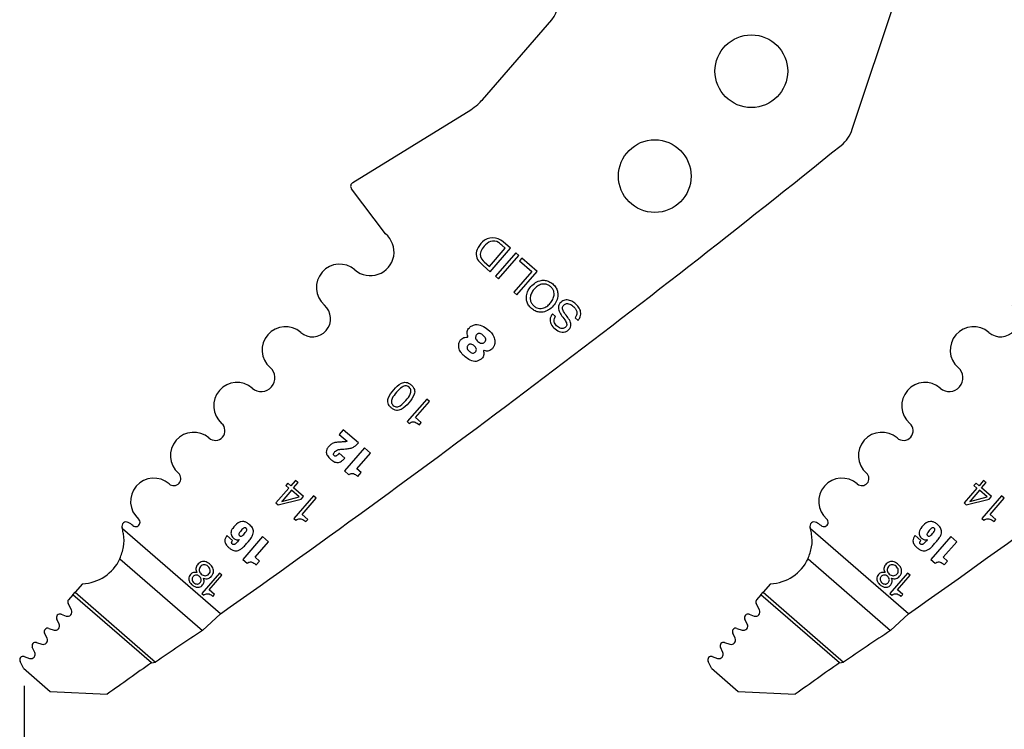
# Model space of a CAD drawing. Header units: inches. Extents: x 0.1 to 87.3, y 0.1 to 33.9.
# Tile 10 of 140: x 2.6 to 4.3, y 22.5 to 23.7. Entities that reach past the tile are written whole.
import ezdxf

# ---------------------------------------------------------------- set-up
doc = ezdxf.new("R2010")
doc.units = ezdxf.units.IN
doc.header["$MEASUREMENT"] = 0
doc.layers.add('DIMENSIONS', color=171, linetype='Continuous')
doc.styles.add('SLDTEXTSTYLE0', font='TXT', dxfattribs={"width": 0.75})
doc.dimstyles.new('SLDDIMSTYLE0', dxfattribs={"dimtxt": 0.125, "dimasz": 0.13, "dimexe": 0, "dimexo": 0.0625, "dimgap": 0.03125, "dimtad": 0, "dimtih": 1, "dimtoh": 1, "dimdec": 4, "dimlfac": 1.333333, "dimrnd": 1e-09, "dimzin": 4, "dimdsep": 46, "dimtxsty": 'SLDTEXTSTYLE0', "dimsah": 1, "dimcen": 0.09, "dimadec": 0, "dimazin": 1, "dimtfac": 1, "dimtdec": 4, "dimtofl": 0, "dimtmove": 0, "dimatfit": 3, "dimfxl": 0, "dimfrac": 2, "dimtolj": 1, "dimtzin": 12, "dimarcsym": 0})

# ---------------------------------------------------------------- blocks, each defined once
blk = doc.blocks.new('_D_4')
at = {"layer": 'DIMENSIONS'}
for p, q in [((2.5885, 22.5365), (2.5885, 18.9646)), ((31.3982, 22.2046), (31.3982, 18.9646)), ((2.5885, 19.0896), (16.7949, 19.0896)), ((31.3982, 19.0896), (17.4421, 19.0896))]:
    blk.add_line(p, q, dxfattribs=at)
for centre, start, end in [((17.0167, 19.0769), 153.4349, 206.5651), ((17.2202, 19.0769), 333.4349, 26.5651)]:
    blk.add_arc(centre, 0.2219, start, end, dxfattribs=at)
for points in [[(2.5885, 19.0896), (2.7185, 19.0696), (2.7185, 19.1096)], [(31.3982, 19.0896), (31.2682, 19.1096), (31.2682, 19.0696)]]:
    blk.add_solid(points, dxfattribs=at)
at = {"layer": 'DIMENSIONS', "insert": (16.8183, 19.1389), "char_height": 0.125, "attachment_point": 1, "style": 'SLDTEXTSTYLE0'}
blk.add_mtext('38.4130', dxfattribs=at)

msp = doc.modelspace()

# ---------------------------------------------------------------- linework, layer by layer
at = {"color": 7, "linetype": 'Continuous', "lineweight": 25}
for p, q in [((4.000919, 23.485786), (4.173795, 24.005741)), ((3.370138, 23.536202), (3.488713, 23.672741)), ((3.148843, 23.395054), (3.35012, 23.519238)), ((3.204566, 23.307565), (3.146794, 23.384154)), ((3.382039, 23.252017), (3.408911, 23.282961)), ((3.383474, 23.242941), (3.418104, 23.282818)), ((3.408911, 23.282961), (3.403031, 23.288067)), ((3.418104, 23.282818), (3.405592, 23.293685)), ((3.427048, 23.275051), (3.392418, 23.235174)), ((3.397721, 23.230568), (3.432352, 23.270446)), ((3.432352, 23.270446), (3.427048, 23.275051)), ((3.437223, 23.266211), (3.433341, 23.261741)), ((3.463644, 23.243266), (3.437223, 23.266211)), ((3.365396, 23.259244), (3.371432, 23.253398)), ((3.371182, 23.261598), (3.373106, 23.259774)), ((3.371432, 23.253398), (3.383474, 23.242941)), ((3.373106, 23.259774), (3.382039, 23.252017)), ((3.433341, 23.261741), (3.454451, 23.243408)), ((3.392418, 23.235174), (3.397721, 23.230568)), ((3.454451, 23.243408), (3.423703, 23.208001)), ((3.429014, 23.203389), (3.463644, 23.243266)), ((3.423703, 23.208001), (3.429014, 23.203389)), ((3.49476, 23.166773), (3.489733, 23.171138)), ((3.528187, 23.164198), (3.533214, 23.159832)), ((3.275067, 23.025798), (3.241584, 22.987242)), ((3.255699, 22.994156), (3.279691, 23.021782)), ((3.279691, 23.021782), (3.275067, 23.025798)), ((3.265703, 22.985468), (3.255699, 22.994156)), ((3.241584, 22.987242), (3.245121, 22.98417)), ((3.262496, 22.981775), (3.265703, 22.985468)), ((3.132633, 22.973244), (3.125899, 22.96549)), ((3.125899, 22.96549), (3.139417, 22.953751)), ((3.158451, 22.950823), (3.132633, 22.973244)), ((3.135604, 22.925181), (3.125964, 22.933552)), ((3.168667, 22.942432), (3.134602, 22.903206)), ((3.155779, 22.906778), (3.178971, 22.933484)), ((3.178971, 22.933484), (3.168667, 22.942432)), ((3.134602, 22.903206), (3.142022, 22.896762)), ((3.163199, 22.900335), (3.155779, 22.906778)), ((3.157621, 22.893912), (3.163199, 22.900335)), ((3.038273, 22.882549), (3.034723, 22.878461)), ((3.034723, 22.878461), (3.039942, 22.873929)), ((3.04349, 22.878015), (3.038273, 22.882549)), ((3.050628, 22.886234), (3.04349, 22.878015)), ((3.04784, 22.874234), (3.055624, 22.883198)), ((3.051372, 22.886992), (3.050628, 22.886234)), ((3.055225, 22.883646), (3.051372, 22.886992)), ((3.055624, 22.883198), (3.055225, 22.883646)), ((4.212023, 22.882549), (4.208473, 22.878461)), ((4.208473, 22.878461), (4.213692, 22.873929)), ((4.21724, 22.878015), (4.212023, 22.882549)), ((4.224378, 22.886234), (4.21724, 22.878015)), ((4.22159, 22.874234), (4.229374, 22.883198)), ((4.225122, 22.886992), (4.224378, 22.886234)), ((4.228975, 22.883646), (4.225122, 22.886992)), ((4.229374, 22.883198), (4.228975, 22.883646)), ((3.039942, 22.873929), (3.017839, 22.848478)), ((3.028023, 22.851183), (3.057234, 22.858911)), ((3.044293, 22.87015), (3.028339, 22.851779)), ((3.057234, 22.858911), (3.044293, 22.87015)), ((3.06475, 22.859537), (3.04784, 22.874234)), ((3.081695, 22.860654), (3.048212, 22.822099)), ((3.060879, 22.855079), (3.06475, 22.859537)), ((3.086319, 22.856639), (3.081695, 22.860654)), ((4.213692, 22.873929), (4.191589, 22.848478)), ((4.201773, 22.851183), (4.230984, 22.858911)), ((4.218043, 22.87015), (4.202089, 22.851779)), ((4.230984, 22.858911), (4.218043, 22.87015)), ((4.2385, 22.859537), (4.22159, 22.874234)), ((4.255445, 22.860654), (4.221962, 22.822099)), ((4.234629, 22.855079), (4.2385, 22.859537)), ((4.260069, 22.856639), (4.255445, 22.860654)), ((3.017839, 22.848478), (3.021538, 22.845266)), ((3.021538, 22.845266), (3.060879, 22.855079)), ((3.062328, 22.829013), (3.086319, 22.856639)), ((4.191589, 22.848478), (4.195288, 22.845266)), ((4.195288, 22.845266), (4.234629, 22.855079)), ((4.236078, 22.829013), (4.260069, 22.856639)), ((3.072332, 22.820325), (3.062328, 22.829013)), ((4.246082, 22.820325), (4.236078, 22.829013)), ((3.048212, 22.822099), (3.051749, 22.819027)), ((3.069124, 22.816632), (3.072332, 22.820325)), ((4.221962, 22.822099), (4.225499, 22.819027)), ((4.242874, 22.816632), (4.246082, 22.820325)), ((2.923016, 22.659266), (2.755952, 22.804349)), ((2.943917, 22.784435), (2.934332, 22.792759)), ((4.096766, 22.659266), (3.929702, 22.804349)), ((4.117667, 22.784435), (4.108082, 22.792759)), ((2.954871, 22.785932), (2.954982, 22.785835)), ((2.995126, 22.791265), (2.961256, 22.752263)), ((2.982313, 22.755815), (3.005372, 22.782367)), ((3.005372, 22.782367), (2.995126, 22.791265)), ((4.128621, 22.785932), (4.128732, 22.785835)), ((4.168876, 22.791265), (4.135006, 22.752263)), ((4.156063, 22.755815), (4.179122, 22.782367)), ((4.179122, 22.782367), (4.168876, 22.791265)), ((2.751742, 22.753332), (2.892525, 22.631071)), ((2.961256, 22.752263), (2.968633, 22.745857)), ((2.98969, 22.749408), (2.982313, 22.755815)), ((2.984144, 22.743022), (2.98969, 22.749408)), ((3.925492, 22.753332), (4.066275, 22.631071)), ((4.135006, 22.752263), (4.142383, 22.745857)), ((4.16344, 22.749408), (4.156063, 22.755815)), ((4.157894, 22.743022), (4.16344, 22.749408)), ((2.921635, 22.728928), (2.891473, 22.694196)), ((2.904186, 22.700426), (2.925798, 22.725312)), ((2.925798, 22.725312), (2.921635, 22.728928)), ((4.095385, 22.728928), (4.065223, 22.694196)), ((4.077936, 22.700426), (4.099548, 22.725312)), ((4.099548, 22.725312), (4.095385, 22.728928)), ((2.687766, 22.710773), (2.675179, 22.69628)), ((3.861516, 22.710773), (3.848929, 22.69628)), ((2.671522, 22.692068), (2.664001, 22.683408)), ((2.671522, 22.692068), (2.675179, 22.69628)), ((2.805345, 22.575852), (2.671522, 22.692068)), ((2.675179, 22.69628), (2.812312, 22.57719)), ((2.891473, 22.694196), (2.894657, 22.691431)), ((2.913199, 22.692599), (2.904186, 22.700426)), ((2.91031, 22.689272), (2.913199, 22.692599)), ((3.845272, 22.692068), (3.837751, 22.683408)), ((3.845272, 22.692068), (3.848929, 22.69628)), ((3.979095, 22.575852), (3.845272, 22.692068)), ((3.848929, 22.69628), (3.986062, 22.57719)), ((4.065223, 22.694196), (4.068407, 22.691431)), ((4.086949, 22.692599), (4.077936, 22.700426)), ((4.08406, 22.689272), (4.086949, 22.692599)), ((2.668889, 22.665983), (2.663228, 22.676797)), ((3.842639, 22.665983), (3.836978, 22.676797)), ((2.651322, 22.658614), (2.6599, 22.655596)), ((2.892525, 22.631071), (2.923016, 22.659266)), ((3.825072, 22.658614), (3.83365, 22.655596)), ((4.066275, 22.631071), (4.096766, 22.659266)), ((2.64821, 22.642055), (2.644069, 22.650424)), ((3.82196, 22.642055), (3.817819, 22.650424)), ((2.627431, 22.617839), (2.623221, 22.626459)), ((2.63035, 22.634668), (2.639316, 22.63176)), ((3.801181, 22.617839), (3.796971, 22.626459)), ((3.8041, 22.634668), (3.813066, 22.63176)), ((2.609431, 22.610527), (2.61852, 22.607578)), ((3.783181, 22.610527), (3.79227, 22.607578)), ((2.606479, 22.593766), (2.602303, 22.602318)), ((3.780229, 22.593766), (3.776053, 22.602318)), ((2.587018, 22.56664), (2.58135, 22.578245)), ((2.588479, 22.586453), (2.597568, 22.583505)), ((2.805345, 22.575852), (2.812312, 22.57719)), ((3.760768, 22.56664), (3.7551, 22.578245)), ((3.762229, 22.586453), (3.771318, 22.583505)), ((3.979095, 22.575852), (3.986062, 22.57719)), ((2.587018, 22.56664), (2.632774, 22.526904)), ((3.760768, 22.56664), (3.806524, 22.526904)), ((2.632774, 22.526904), (2.730025, 22.522321)), ((3.806524, 22.526904), (3.903775, 22.522321))]:
    msp.add_line(p, q, dxfattribs=at)
for centre in [(3.8288, 23.584948), (3.664131, 23.405885)]:
    msp.add_circle(centre, 0.062008, dxfattribs=at)
for centre, radius, start, end in [((3.460399, 23.697329), 0.0375, 319.028, 38.028), ((3.944881, 23.504418), 0.059055, 308.881055, 341.608983), ((-8.992282, 39.548471), 20.669291, 305.2028857, 308.8810553), ((-7.818532, 39.548471), 20.669291, 305.2028857, 308.8810553), ((3.152781, 23.388671), 0.0075, 121.673975, 217.028), ((3.179007, 23.276439), 0.040276, 229.028, 50.607842), ((3.387299, 23.275973), 0.024634, 89.592626, 134.288722), ((3.3875, 23.273498), 0.027108, 48.132573, 90.054941), ((3.378903, 23.273191), 0.019416, 156.876607, 225.920298), ((3.395247, 23.266212), 0.037188, 132.554271, 156.876607), ((3.395102, 23.26626), 0.029971, 137.352024, 158.412712), ((3.394056, 23.269378), 0.027136, 112.129217, 140.700619), ((3.388766, 23.280078), 0.015257, 54.26264, 108.860534), ((3.365819, 23.248187), 0.054545, 46.981877, 54.26264), ((3.380991, 23.272408), 0.014597, 160.475395, 227.778029), ((3.126538, 23.216022), 0.039744, 49.028, 229.028), ((3.080266, 23.162739), 0.030827, 229.028, 49.028), ((4.254016, 23.162739), 0.030827, 229.028, 49.028), ((3.033993, 23.109456), 0.039744, 49.028, 229.028), ((4.207743, 23.109456), 0.039744, 49.028, 229.028), ((3.344075, 23.132368), 0.001239, 264.786771, 22.619407), ((3.372897, 23.107343), 0.001038, 70.167736, 207.840326), ((2.992658, 23.061857), 0.023297, 229.028, 49.028), ((4.166408, 23.061857), 0.023297, 229.028, 49.028), ((2.951322, 23.014259), 0.039744, 49.028, 229.028), ((4.125072, 23.014259), 0.039744, 49.028, 229.028), ((2.914439, 22.971789), 0.016506, 229.028, 49.028), ((4.088189, 22.971789), 0.016506, 229.028, 49.028), ((2.877557, 22.929318), 0.039744, 49.028, 229.028), ((4.051307, 22.929318), 0.039744, 49.028, 229.028), ((2.843578, 22.890192), 0.012077, 229.028, 49.028), ((4.017328, 22.890192), 0.012077, 229.028, 49.028), ((2.8096, 22.851066), 0.039744, 49.028, 229.028), ((3.98335, 22.851066), 0.039744, 49.028, 229.028), ((3.028439, 22.851344), 0.000447, 103.023108, 201.171539), ((4.202189, 22.851344), 0.000447, 103.023108, 201.171539), ((2.7625, 22.808658), 0.0075, 62.743978, 197.256954), ((2.747179, 22.778918), 0.040955, 49.32279, 62.743978), ((2.778719, 22.815507), 0.007352, 228.766566, 49.028), ((3.93625, 22.808658), 0.0075, 62.743978, 197.256954), ((3.920929, 22.778918), 0.040955, 49.32279, 62.743978), ((3.952469, 22.815507), 0.007352, 228.766566, 49.028), ((2.684842, 22.784534), 0.073819, 15.570885, 17.256954), ((3.858592, 22.784534), 0.073819, 15.570885, 17.256954), ((2.684842, 22.784534), 0.073819, 272.269821, 334.995636), ((3.858592, 22.784534), 0.073819, 272.269821, 334.995636), ((2.66846, 22.679536), 0.005906, 139.028, 207.632405), ((3.84221, 22.679536), 0.005906, 139.028, 207.632405), ((2.649361, 22.653044), 0.005906, 70.613927, 206.331312), ((2.66235, 22.662559), 0.007382, 250.615669, 27.634436), ((3.823111, 22.653044), 0.005906, 70.613927, 206.331312), ((3.8361, 22.662559), 0.007382, 250.615669, 27.634436), ((2.641594, 22.638781), 0.007382, 252.028, 26.329611), ((3.815344, 22.638781), 0.007382, 252.028, 26.329611), ((2.628528, 22.629051), 0.005906, 72.028, 206.028), ((10.270699, 11.560523), 13.303928, 123.6822109, 124.0983679), ((3.802278, 22.629051), 0.005906, 72.028, 206.028), ((11.444449, 11.560523), 13.303928, 123.6822109, 124.0983679), ((2.607609, 22.604909), 0.005906, 72.026628, 206.028), ((2.620798, 22.6146), 0.007382, 252.028646, 26.028), ((3.781359, 22.604909), 0.005906, 72.026628, 206.028), ((3.794548, 22.6146), 0.007382, 252.028646, 26.028), ((2.599845, 22.590527), 0.007382, 252.028, 26.028), ((3.773595, 22.590527), 0.007382, 252.028, 26.028), ((2.586657, 22.580836), 0.005906, 72.028, 206.028), ((11.627422, 10.083416), 15.293462, 125.2294904, 125.5756773), ((3.760407, 22.580836), 0.005906, 72.028, 206.028), ((12.801172, 10.083416), 15.293462, 125.2294904, 125.5756773)]:
    msp.add_arc(centre, radius, start, end, dxfattribs=at)
for points, knots in [([(3.35012, 23.519238), (3.354224, 23.522011), (3.361522, 23.526942), (3.367515, 23.533383), (3.370138, 23.536202)], [0, 0, 0, 0, 0.56234549, 1, 1, 1, 1]), ([(3.453784, 23.180211), (3.455871, 23.178642), (3.459829, 23.175668), (3.466847, 23.173697), (3.474825, 23.17388), (3.483475, 23.177305), (3.491406, 23.184177), (3.497102, 23.192996), (3.499277, 23.202036), (3.498357, 23.209981), (3.49536, 23.216582), (3.490276, 23.222231), (3.483971, 23.226473), (3.477016, 23.228514), (3.469022, 23.22831), (3.460379, 23.224887), (3.452446, 23.218011), (3.446753, 23.209196), (3.444571, 23.200154), (3.445506, 23.19223), (3.44844, 23.185559), (3.451938, 23.182058), (3.453784, 23.180211)], [0, 0, 0, 0, 0.0463655, 0.08789563, 0.12754736, 0.18740357, 0.24999321, 0.31261792, 0.37248754, 0.41214124, 0.45367136, 0.50003678, 0.54639776, 0.58791769, 0.62756057, 0.6874203, 0.75004357, 0.81263178, 0.8724781, 0.91211902, 0.95363895, 1, 1, 1, 1]), ([(3.486183, 23.217518), (3.487576, 23.216109), (3.490204, 23.213452), (3.492197, 23.208299), (3.492493, 23.202245), (3.490409, 23.1955), (3.485963, 23.188905), (3.480055, 23.183577), (3.473676, 23.180578), (3.467628, 23.180007), (3.462297, 23.181316), (3.457495, 23.184482), (3.453687, 23.188793), (3.451646, 23.193887), (3.451362, 23.199955), (3.453436, 23.206693), (3.457882, 23.213292), (3.46379, 23.218617), (3.470179, 23.221623), (3.476214, 23.222178), (3.481594, 23.220928), (3.484593, 23.2187), (3.486183, 23.217518)], [0, 0, 0, 0, 0.04630554, 0.08734223, 0.12688295, 0.1874353, 0.25004552, 0.31261068, 0.37314308, 0.41267962, 0.45371554, 0.50002108, 0.54629916, 0.58732818, 0.62686858, 0.68740892, 0.74997556, 0.81258726, 0.87314755, 0.91269214, 0.95372192, 1, 1, 1, 1]), ([(3.533214, 23.159832), (3.534245, 23.161171), (3.536194, 23.163702), (3.538262, 23.169405), (3.537737, 23.177006), (3.533032, 23.184677), (3.526503, 23.1906), (3.518964, 23.194443), (3.512063, 23.195128), (3.506947, 23.193322), (3.50364, 23.190746), (3.501172, 23.187559), (3.49902, 23.182452), (3.500402, 23.174779), (3.503932, 23.169863), (3.505782, 23.167286)], [0, 0, 0, 0, 0.05867606, 0.11093973, 0.20843947, 0.31230943, 0.41739076, 0.51304424, 0.60383393, 0.64959782, 0.69928843, 0.74795233, 0.78905, 0.88945226, 1, 1, 1, 1]), ([(3.514437, 23.166532), (3.512312, 23.16925), (3.50948, 23.172873), (3.507037, 23.177936), (3.506493, 23.180956), (3.507176, 23.183773), (3.508873, 23.185991), (3.511033, 23.187709), (3.513897, 23.188713), (3.517322, 23.18847), (3.522322, 23.186284), (3.526875, 23.182485), (3.530234, 23.177466), (3.531543, 23.173021), (3.531059, 23.168195), (3.529182, 23.165584), (3.528187, 23.164198)], [0, 0, 0, 0, 0.1651208, 0.22009458, 0.26880526, 0.30926709, 0.35545931, 0.40041604, 0.44027049, 0.4984822, 0.5603391, 0.70038261, 0.77628981, 0.84787089, 0.91926665, 1, 1, 1, 1]), ([(3.489733, 23.171138), (3.488587, 23.169501), (3.486446, 23.166442), (3.485265, 23.161076), (3.485964, 23.155942), (3.489163, 23.149523), (3.495668, 23.143227), (3.503994, 23.139581), (3.510841, 23.139911), (3.515593, 23.142158), (3.519169, 23.145788), (3.521824, 23.151499), (3.519853, 23.159288), (3.516318, 23.164016), (3.514437, 23.166532)], [0, 0, 0, 0, 0.07411221, 0.13850794, 0.20009337, 0.26436048, 0.40329891, 0.53064568, 0.59129078, 0.6541435, 0.72252975, 0.7784945, 0.88210196, 1, 1, 1, 1]), ([(3.505782, 23.167286), (3.507917, 23.164567), (3.510749, 23.160961), (3.51338, 23.156066), (3.514089, 23.153229), (3.51361, 23.150581), (3.512063, 23.148557), (3.51013, 23.146985), (3.507581, 23.145979), (3.504497, 23.146038), (3.499946, 23.147842), (3.495924, 23.151161), (3.493031, 23.155465), (3.492074, 23.159197), (3.492603, 23.163189), (3.494006, 23.165521), (3.49476, 23.166773)], [0, 0, 0, 0, 0.1829476, 0.24266996, 0.29400236, 0.33486974, 0.38072853, 0.42592378, 0.46594629, 0.52361882, 0.58453085, 0.72311839, 0.7925197, 0.85683483, 0.92315096, 1, 1, 1, 1]), ([(3.345219, 23.132844), (3.34481, 23.134171), (3.34399, 23.136832), (3.343967, 23.140776), (3.345129, 23.14454), (3.348034, 23.147913), (3.352326, 23.150973), (3.359686, 23.153783), (3.369806, 23.150999), (3.380726, 23.143823), (3.389454, 23.134694), (3.391895, 23.124269), (3.390835, 23.117412), (3.387801, 23.112564), (3.384624, 23.109608), (3.381012, 23.107674), (3.377075, 23.107237), (3.374493, 23.107967), (3.373249, 23.108319)], [0, 0, 0, 0, 0.04026615, 0.08072727, 0.11269397, 0.15275404, 0.20744373, 0.26557386, 0.3755862, 0.49301684, 0.64966827, 0.72475992, 0.79740882, 0.84488385, 0.88865152, 0.92235478, 0.96258481, 1, 1, 1, 1]), ([(3.371979, 23.106858), (3.372239, 23.105815), (3.372792, 23.103597), (3.372354, 23.100357), (3.37121, 23.097182), (3.368542, 23.094319), (3.364684, 23.091619), (3.357983, 23.088911), (3.349087, 23.091822), (3.340745, 23.09717), (3.334413, 23.103819), (3.330054, 23.110573), (3.329226, 23.117463), (3.330491, 23.123108), (3.333048, 23.127421), (3.336559, 23.129895), (3.340247, 23.131128), (3.34274, 23.131134), (3.343963, 23.131137)], [0, 0, 0, 0, 0.035513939, 0.075526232, 0.106673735, 0.146514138, 0.202922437, 0.263737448, 0.379186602, 0.492595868, 0.595125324, 0.682704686, 0.75476926, 0.819423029, 0.872696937, 0.917445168, 0.959486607, 1, 1, 1, 1]), ([(3.371557, 23.134361), (3.373089, 23.132824), (3.375337, 23.130568), (3.375938, 23.126822), (3.375326, 23.124806), (3.374198, 23.123184), (3.372552, 23.12171), (3.37039, 23.120808), (3.367834, 23.120769), (3.365019, 23.121853), (3.362234, 23.123904), (3.359833, 23.126372), (3.358454, 23.129032), (3.358237, 23.13152), (3.358865, 23.133703), (3.360072, 23.135491), (3.361505, 23.136813), (3.36344, 23.137686), (3.367251, 23.137569), (3.369815, 23.135659), (3.371557, 23.134361)], [0, 0, 0, 0, 0.1210946, 0.17767789, 0.20711263, 0.24018068, 0.2900797, 0.33218989, 0.37188272, 0.43400925, 0.50157019, 0.56975234, 0.63063177, 0.6693568, 0.7104366, 0.75861476, 0.79170028, 0.82127422, 0.87854815, 1, 1, 1, 1]), ([(3.356111, 23.11645), (3.35683, 23.115756), (3.358231, 23.114403), (3.359649, 23.11189), (3.359897, 23.109496), (3.35927, 23.107683), (3.358236, 23.106223), (3.356776, 23.104892), (3.354872, 23.104092), (3.352633, 23.104089), (3.350181, 23.105108), (3.347747, 23.106973), (3.345527, 23.109124), (3.344143, 23.111282), (3.343723, 23.113174), (3.343829, 23.114655), (3.34443, 23.116185), (3.345426, 23.11758), (3.346654, 23.118728), (3.348453, 23.119601), (3.35097, 23.11957), (3.35371, 23.118356), (3.3553, 23.117094), (3.356111, 23.11645)], [0, 0, 0, 0, 0.06245523, 0.12165293, 0.17736683, 0.20686447, 0.24004889, 0.28862392, 0.32886057, 0.36646716, 0.42580497, 0.49132204, 0.55799359, 0.61924838, 0.64828272, 0.67799692, 0.71091731, 0.74993664, 0.784652, 0.81519875, 0.87310589, 0.93524754, 1, 1, 1, 1]), ([(3.214522, 23.010745), (3.215945, 23.009645), (3.218553, 23.007628), (3.223086, 23.006227), (3.227366, 23.006366), (3.235529, 23.009247), (3.244489, 23.01913), (3.253016, 23.029394), (3.254709, 23.037853), (3.254252, 23.042115), (3.252197, 23.046369), (3.24869, 23.05009), (3.244514, 23.053042), (3.240013, 23.054481), (3.235728, 23.054336), (3.227591, 23.051474), (3.218628, 23.041589), (3.210093, 23.031337), (3.208384, 23.022851), (3.208846, 23.018593), (3.21087, 23.014301), (3.213233, 23.012), (3.214522, 23.010745)], [0, 0, 0, 0, 0.03785242, 0.06940235, 0.09827598, 0.12716469, 0.25026147, 0.37286439, 0.40171768, 0.43057696, 0.46212371, 0.499976, 0.53784876, 0.56940436, 0.59826457, 0.62711549, 0.74971452, 0.87280743, 0.90169377, 0.93056833, 0.9621271, 1, 1, 1, 1]), ([(3.245029, 23.045873), (3.245856, 23.045031), (3.247402, 23.043457), (3.248374, 23.040309), (3.248177, 23.037193), (3.246048, 23.03101), (3.239475, 23.023444), (3.232898, 23.015875), (3.227099, 23.012923), (3.224036, 23.012285), (3.220816, 23.012843), (3.217958, 23.014701), (3.215718, 23.01727), (3.214714, 23.020381), (3.214917, 23.023502), (3.217027, 23.029658), (3.223599, 23.037231), (3.230169, 23.0448), (3.235994, 23.047773), (3.239051, 23.048406), (3.242304, 23.047884), (3.244079, 23.046574), (3.245029, 23.045873)], [0, 0, 0, 0, 0.03371816, 0.06300394, 0.09201812, 0.12277789, 0.25038489, 0.37730348, 0.40801074, 0.43700191, 0.46628209, 0.5, 0.53371791, 0.56299809, 0.59198926, 0.62269652, 0.74961511, 0.87722211, 0.90798188, 0.93699606, 0.96628184, 1, 1, 1, 1]), ([(3.245121, 22.98417), (3.24621, 22.984928), (3.248244, 22.986343), (3.251853, 22.986982), (3.256987, 22.98609), (3.260189, 22.983582), (3.262496, 22.981775)], [0, 0, 0, 0, 0.20439566, 0.38146209, 0.55427119, 1, 1, 1, 1]), ([(3.12284, 22.952116), (3.12083, 22.951867), (3.116734, 22.951359), (3.111584, 22.948537), (3.107604, 22.944644), (3.104505, 22.940402), (3.103202, 22.934738), (3.105655, 22.928357), (3.110197, 22.923738), (3.114714, 22.9202), (3.118285, 22.918316), (3.121655, 22.917376), (3.123781, 22.917571), (3.124791, 22.917664)], [0, 0, 0, 0, 0.10521622, 0.21445245, 0.29904344, 0.39563505, 0.48592189, 0.58969484, 0.73702525, 0.82043506, 0.88911691, 0.94731576, 1, 1, 1, 1]), ([(3.134076, 22.952751), (3.131979, 22.952632), (3.128234, 22.952419), (3.124488, 22.952209), (3.12284, 22.952116)], [0, 0, 0, 0, 0.55988505, 1, 1, 1, 1]), ([(3.139417, 22.953751), (3.138455, 22.953427), (3.136719, 22.952841), (3.13489, 22.952779), (3.134076, 22.952751)], [0, 0, 0, 0, 0.55441248, 1, 1, 1, 1]), ([(3.139544, 22.940903), (3.141742, 22.941219), (3.14593, 22.941821), (3.152662, 22.944974), (3.156267, 22.948616), (3.158451, 22.950823)], [0, 0, 0, 0, 0.30325275, 0.57767855, 1, 1, 1, 1]), ([(3.125964, 22.933552), (3.125695, 22.933241), (3.125307, 22.932794), (3.124866, 22.932287), (3.124673, 22.932064), (3.124588, 22.931966), (3.12455, 22.931923), (3.124534, 22.931904), (3.124526, 22.931896), (3.124523, 22.931892), (3.124522, 22.931891), (3.124521, 22.93189), (3.123905, 22.93118), (3.122788, 22.930012), (3.121195, 22.928855), (3.119983, 22.928384), (3.119108, 22.928286), (3.118041, 22.928483), (3.116903, 22.929248), (3.116078, 22.930402), (3.115944, 22.931549), (3.116119, 22.932516), (3.117026, 22.934565), (3.119095, 22.937048), (3.122594, 22.939495), (3.12524, 22.939759), (3.12661, 22.939895)], [0, 0, 0, 0, 0.04367686, 0.06288245, 0.07132896, 0.07504452, 0.07667918, 0.0773984, 0.07771485, 0.07785408, 0.07791534, 0.0779423, 0.07796348, 0.17782687, 0.24906628, 0.28494846, 0.31478251, 0.34134291, 0.39861402, 0.45608643, 0.48542326, 0.51887393, 0.55932649, 0.72216069, 0.85620196, 1, 1, 1, 1]), ([(3.12661, 22.939895), (3.129024, 22.940084), (3.133335, 22.940422), (3.137646, 22.940756), (3.139544, 22.940903)], [0, 0, 0, 0, 0.55991476, 1, 1, 1, 1]), ([(3.124791, 22.917664), (3.125871, 22.917962), (3.128107, 22.918581), (3.131829, 22.921163), (3.134125, 22.923607), (3.135604, 22.925181)], [0, 0, 0, 0, 0.24939689, 0.5164971, 1, 1, 1, 1]), ([(3.142022, 22.896762), (3.142964, 22.897334), (3.144704, 22.898389), (3.147632, 22.899054), (3.150751, 22.898572), (3.154141, 22.896766), (3.156367, 22.89494), (3.157621, 22.893912)], [0, 0, 0, 0, 0.18881517, 0.34841982, 0.50494095, 0.72116996, 1, 1, 1, 1]), ([(2.934332, 22.792759), (2.933308, 22.791417), (2.931283, 22.788761), (2.930421, 22.784423), (2.931138, 22.780877), (2.932522, 22.777972), (2.934827, 22.774926), (2.938065, 22.771795), (2.941795, 22.768945), (2.945817, 22.767047), (2.949715, 22.766472), (2.953915, 22.767261), (2.958376, 22.769771), (2.963099, 22.773962), (2.966863, 22.778136), (2.969482, 22.78117), (2.970635, 22.782497), (2.971143, 22.783081), (2.971366, 22.783338), (2.971464, 22.783451), (2.971507, 22.783501), (2.971526, 22.783523), (2.971535, 22.783533), (2.971538, 22.783537), (2.97154, 22.783539), (2.973179, 22.785426), (2.975948, 22.788953), (2.978787, 22.794367), (2.979959, 22.800167), (2.977885, 22.806619), (2.97308, 22.811518), (2.968092, 22.815235), (2.96314, 22.817062), (2.957971, 22.816867), (2.950843, 22.813505), (2.945335, 22.807597), (2.941655, 22.801186), (2.940802, 22.797025), (2.94161, 22.793317), (2.943617, 22.790379), (2.945831, 22.788265), (2.9481, 22.786731), (2.950308, 22.785794), (2.952718, 22.785331), (2.954181, 22.78574), (2.954871, 22.785932)], [0, 0, 0, 0, 0.0312, 0.06176405, 0.07860982, 0.0979951, 0.12121112, 0.14945017, 0.18176298, 0.20832183, 0.23148433, 0.25395368, 0.28670257, 0.32547422, 0.37130294, 0.39136824, 0.40019718, 0.40408167, 0.40579078, 0.40654277, 0.40687365, 0.40701923, 0.40708329, 0.40711147, 0.40712387, 0.40713362, 0.45370541, 0.49035999, 0.52026818, 0.56157695, 0.61037976, 0.64605252, 0.67706748, 0.70679135, 0.73981175, 0.82145136, 0.85243758, 0.87692357, 0.89869376, 0.92121186, 0.94221731, 0.95550269, 0.97200936, 0.98681748, 1, 1, 1, 1]), ([(3.051749, 22.819027), (3.052838, 22.819785), (3.054872, 22.8212), (3.058481, 22.821839), (3.063615, 22.820946), (3.066817, 22.818439), (3.069124, 22.816632)], [0, 0, 0, 0, 0.204386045, 0.381452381, 0.554265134, 1, 1, 1, 1]), ([(4.108082, 22.792759), (4.107058, 22.791417), (4.105033, 22.788761), (4.104171, 22.784423), (4.104888, 22.780877), (4.106272, 22.777972), (4.108577, 22.774926), (4.111815, 22.771795), (4.115545, 22.768945), (4.119567, 22.767047), (4.123465, 22.766472), (4.127665, 22.767261), (4.132126, 22.769771), (4.136849, 22.773962), (4.140613, 22.778136), (4.143232, 22.78117), (4.144385, 22.782497), (4.144893, 22.783081), (4.145116, 22.783338), (4.145214, 22.783451), (4.145257, 22.783501), (4.145276, 22.783523), (4.145285, 22.783533), (4.145288, 22.783537), (4.14529, 22.783539), (4.146929, 22.785426), (4.149698, 22.788953), (4.152537, 22.794367), (4.153709, 22.800167), (4.151635, 22.806619), (4.14683, 22.811518), (4.141842, 22.815235), (4.13689, 22.817062), (4.131721, 22.816867), (4.124593, 22.813505), (4.119085, 22.807597), (4.115405, 22.801186), (4.114552, 22.797025), (4.11536, 22.793317), (4.117367, 22.790379), (4.119581, 22.788265), (4.12185, 22.786731), (4.124058, 22.785794), (4.126468, 22.785331), (4.127931, 22.78574), (4.128621, 22.785932)], [0, 0, 0, 0, 0.0312, 0.06176405, 0.07860982, 0.0979951, 0.12121112, 0.14945017, 0.18176298, 0.20832183, 0.23148433, 0.25395368, 0.28670257, 0.32547422, 0.37130294, 0.39136824, 0.40019718, 0.40408167, 0.40579078, 0.40654277, 0.40687365, 0.40701923, 0.40708329, 0.40711147, 0.40712387, 0.40713362, 0.45370541, 0.49035999, 0.52026818, 0.56157695, 0.61037976, 0.64605252, 0.67706748, 0.70679135, 0.73981175, 0.82145136, 0.85243758, 0.87692357, 0.89869376, 0.92121186, 0.94221731, 0.95550269, 0.97200936, 0.98681748, 1, 1, 1, 1]), ([(4.225499, 22.819027), (4.226588, 22.819785), (4.228622, 22.8212), (4.232231, 22.821839), (4.237365, 22.820946), (4.240567, 22.818439), (4.242874, 22.816632)], [0, 0, 0, 0, 0.204386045, 0.381452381, 0.554265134, 1, 1, 1, 1]), ([(2.751742, 22.753332), (2.754194, 22.759952), (2.759094, 22.773188), (2.759033, 22.791409), (2.756643, 22.801446), (2.755952, 22.804349)], [0, 0, 0, 0, 0.415690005, 0.830973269, 1, 1, 1, 1]), ([(2.955858, 22.792615), (2.955618, 22.792841), (2.955167, 22.793266), (2.954711, 22.794063), (2.95456, 22.794963), (2.954835, 22.796456), (2.956196, 22.798713), (2.958507, 22.801521), (2.960983, 22.804199), (2.963088, 22.805809), (2.964542, 22.806264), (2.965443, 22.806248), (2.966261, 22.805939), (2.966993, 22.805396), (2.967643, 22.804742), (2.968101, 22.803951), (2.968249, 22.803051), (2.96797, 22.80156), (2.966604, 22.799304), (2.964293, 22.796497), (2.961817, 22.793819), (2.959716, 22.792211), (2.958264, 22.791755), (2.957367, 22.79177), (2.956547, 22.792072), (2.956094, 22.792429), (2.955858, 22.792615)], [0, 0, 0, 0, 0.02364553, 0.0444495, 0.06486445, 0.08797674, 0.15215364, 0.25115227, 0.35032482, 0.41497169, 0.4383393, 0.45866476, 0.47859162, 0.50024898, 0.52384399, 0.54459456, 0.56496751, 0.58806124, 0.6522766, 0.75139672, 0.85044566, 0.91502082, 0.93835167, 0.95862189, 0.97846293, 1, 1, 1, 1]), ([(3.925492, 22.753332), (3.927944, 22.759952), (3.932844, 22.773188), (3.932783, 22.791409), (3.930393, 22.801446), (3.929702, 22.804349)], [0, 0, 0, 0, 0.415690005, 0.830973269, 1, 1, 1, 1]), ([(4.129608, 22.792615), (4.129368, 22.792841), (4.128917, 22.793266), (4.128461, 22.794063), (4.12831, 22.794963), (4.128585, 22.796456), (4.129946, 22.798713), (4.132257, 22.801521), (4.134733, 22.804199), (4.136838, 22.805809), (4.138292, 22.806264), (4.139193, 22.806248), (4.140011, 22.805939), (4.140743, 22.805396), (4.141393, 22.804742), (4.141851, 22.803951), (4.141999, 22.803051), (4.14172, 22.80156), (4.140354, 22.799304), (4.138043, 22.796497), (4.135567, 22.793819), (4.133466, 22.792211), (4.132014, 22.791755), (4.131117, 22.79177), (4.130297, 22.792072), (4.129844, 22.792429), (4.129608, 22.792615)], [0, 0, 0, 0, 0.02364553, 0.0444495, 0.06486445, 0.08797674, 0.15215364, 0.25115227, 0.35032482, 0.41497169, 0.4383393, 0.45866476, 0.47859162, 0.50024898, 0.52384399, 0.54459456, 0.56496751, 0.58806124, 0.6522766, 0.75139672, 0.85044566, 0.91502082, 0.93835167, 0.95862189, 0.97846293, 1, 1, 1, 1]), ([(2.9422, 22.780899), (2.942238, 22.781201), (2.942319, 22.78185), (2.942891, 22.783071), (2.943509, 22.783892), (2.943917, 22.784435)], [0, 0, 0, 0, 0.22797576, 0.48969077, 1, 1, 1, 1]), ([(2.943569, 22.778356), (2.943335, 22.778575), (2.9429, 22.778982), (2.942313, 22.779815), (2.942242, 22.780497), (2.9422, 22.780899)], [0, 0, 0, 0, 0.322936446, 0.601552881, 1, 1, 1, 1]), ([(2.954982, 22.785835), (2.9531, 22.783317), (2.950934, 22.780418), (2.947729, 22.777995), (2.946553, 22.777555), (2.945436, 22.777488), (2.944399, 22.777747), (2.943845, 22.778153), (2.943569, 22.778356)], [0, 0, 0, 0, 0.61923529, 0.71266418, 0.79287257, 0.86459794, 0.93236841, 1, 1, 1, 1]), ([(4.11595, 22.780899), (4.115988, 22.781201), (4.116069, 22.78185), (4.116641, 22.783071), (4.117259, 22.783892), (4.117667, 22.784435)], [0, 0, 0, 0, 0.22797576, 0.48969077, 1, 1, 1, 1]), ([(4.117319, 22.778356), (4.117085, 22.778575), (4.11665, 22.778982), (4.116063, 22.779815), (4.115992, 22.780497), (4.11595, 22.780899)], [0, 0, 0, 0, 0.322936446, 0.601552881, 1, 1, 1, 1]), ([(4.128732, 22.785835), (4.12685, 22.783317), (4.124684, 22.780418), (4.121479, 22.777995), (4.120303, 22.777555), (4.119186, 22.777488), (4.118149, 22.777747), (4.117595, 22.778153), (4.117319, 22.778356)], [0, 0, 0, 0, 0.61923529, 0.71266418, 0.79287257, 0.86459794, 0.93236841, 1, 1, 1, 1]), ([(2.907776, 22.723433), (2.908752, 22.724733), (2.910587, 22.727175), (2.911658, 22.731558), (2.911184, 22.735807), (2.908662, 22.74119), (2.904226, 22.745551), (2.898823, 22.748126), (2.894603, 22.748807), (2.890396, 22.748125), (2.886646, 22.74605), (2.883951, 22.743281), (2.882009, 22.74024), (2.881021, 22.736941), (2.881301, 22.733112), (2.88248, 22.730848), (2.883101, 22.729655)], [0, 0, 0, 0, 0.07798646, 0.14650303, 0.21244068, 0.28111749, 0.4308807, 0.50152716, 0.56843665, 0.63445804, 0.70398697, 0.77194975, 0.81944064, 0.87756504, 0.93548769, 1, 1, 1, 1]), ([(2.8904, 22.727185), (2.88954, 22.7281), (2.887866, 22.729882), (2.886786, 22.733405), (2.887039, 22.736994), (2.88883, 22.740179), (2.891684, 22.742427), (2.89519, 22.743356), (2.89885, 22.742766), (2.902125, 22.740715), (2.904654, 22.737792), (2.905985, 22.734262), (2.905653, 22.730546), (2.903732, 22.727328), (2.900782, 22.724996), (2.897173, 22.724234), (2.893484, 22.724948), (2.891456, 22.726419), (2.8904, 22.727185)], [0, 0, 0, 0, 0.06411816, 0.124833, 0.1841062, 0.24531784, 0.30777253, 0.36690151, 0.42738699, 0.49372951, 0.56242441, 0.62382842, 0.68329789, 0.74847246, 0.81218192, 0.87187547, 0.93332938, 1, 1, 1, 1]), ([(2.968633, 22.745857), (2.96957, 22.746425), (2.9713, 22.747474), (2.974212, 22.748135), (2.977313, 22.747656), (2.980683, 22.745859), (2.982897, 22.744044), (2.984144, 22.743022)], [0, 0, 0, 0, 0.18880373, 0.34839281, 0.50490348, 0.72113833, 1, 1, 1, 1]), ([(4.081526, 22.723433), (4.082502, 22.724733), (4.084337, 22.727175), (4.085408, 22.731558), (4.084934, 22.735807), (4.082412, 22.74119), (4.077976, 22.745551), (4.072573, 22.748126), (4.068353, 22.748807), (4.064146, 22.748125), (4.060396, 22.74605), (4.057701, 22.743281), (4.055759, 22.74024), (4.054771, 22.736941), (4.055051, 22.733112), (4.05623, 22.730848), (4.056851, 22.729655)], [0, 0, 0, 0, 0.07798646, 0.14650303, 0.21244068, 0.28111749, 0.4308807, 0.50152716, 0.56843665, 0.63445804, 0.70398697, 0.77194975, 0.81944064, 0.87756504, 0.93548769, 1, 1, 1, 1]), ([(4.06415, 22.727185), (4.06329, 22.7281), (4.061616, 22.729882), (4.060536, 22.733405), (4.060789, 22.736994), (4.06258, 22.740179), (4.065434, 22.742427), (4.06894, 22.743356), (4.0726, 22.742766), (4.075875, 22.740715), (4.078404, 22.737792), (4.079735, 22.734262), (4.079403, 22.730546), (4.077482, 22.727328), (4.074532, 22.724996), (4.070923, 22.724234), (4.067234, 22.724948), (4.065206, 22.726419), (4.06415, 22.727185)], [0, 0, 0, 0, 0.06411816, 0.124833, 0.1841062, 0.24531784, 0.30777253, 0.36690151, 0.42738699, 0.49372951, 0.56242441, 0.62382842, 0.68329789, 0.74847246, 0.81218192, 0.87187547, 0.93332938, 1, 1, 1, 1]), ([(4.142383, 22.745857), (4.14332, 22.746425), (4.14505, 22.747474), (4.147962, 22.748135), (4.151063, 22.747656), (4.154433, 22.745859), (4.156647, 22.744044), (4.157894, 22.743022)], [0, 0, 0, 0, 0.18880373, 0.34839281, 0.50490348, 0.72113833, 1, 1, 1, 1]), ([(2.883101, 22.729655), (2.8821, 22.72987), (2.880111, 22.730296), (2.877068, 22.729867), (2.874261, 22.728692), (2.871602, 22.726407), (2.869518, 22.722939), (2.868808, 22.7182), (2.870595, 22.712961), (2.87437, 22.708705), (2.879009, 22.705629), (2.883379, 22.704533), (2.887169, 22.704885), (2.890263, 22.706216), (2.892782, 22.708397), (2.894537, 22.711138), (2.895321, 22.714105), (2.895305, 22.717197), (2.894551, 22.71909), (2.894172, 22.720041)], [0, 0, 0, 0, 0.04723296, 0.09382896, 0.1401372, 0.18681421, 0.25436259, 0.32375212, 0.40237712, 0.50300643, 0.58275745, 0.65806555, 0.70700464, 0.75715132, 0.81196295, 0.8593398, 0.90610428, 0.95282337, 1, 1, 1, 1]), ([(2.888485, 22.712599), (2.887976, 22.712091), (2.887007, 22.711123), (2.88515, 22.710308), (2.882903, 22.710053), (2.880275, 22.710718), (2.877695, 22.712429), (2.875647, 22.714716), (2.874681, 22.717193), (2.874701, 22.719401), (2.875327, 22.721285), (2.876711, 22.723281), (2.878844, 22.725069), (2.881776, 22.725853), (2.884708, 22.725301), (2.887294, 22.723619), (2.889369, 22.721304), (2.890447, 22.718752), (2.890477, 22.716423), (2.889847, 22.714381), (2.888958, 22.713219), (2.888485, 22.712599)], [0, 0, 0, 0, 0.04452278, 0.0847977, 0.12373234, 0.18389103, 0.24936032, 0.31451075, 0.37268422, 0.41044727, 0.45014551, 0.49459347, 0.5607385, 0.61935054, 0.6777707, 0.74136335, 0.80848903, 0.8694818, 0.90932885, 0.95165922, 1, 1, 1, 1]), ([(4.056851, 22.729655), (4.05585, 22.72987), (4.053861, 22.730296), (4.050818, 22.729867), (4.048011, 22.728692), (4.045352, 22.726407), (4.043268, 22.722939), (4.042558, 22.7182), (4.044345, 22.712961), (4.04812, 22.708705), (4.052759, 22.705629), (4.057129, 22.704533), (4.060919, 22.704885), (4.064013, 22.706216), (4.066532, 22.708397), (4.068287, 22.711138), (4.069071, 22.714105), (4.069055, 22.717197), (4.068301, 22.71909), (4.067922, 22.720041)], [0, 0, 0, 0, 0.047232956, 0.093828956, 0.140137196, 0.186814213, 0.254362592, 0.32375212, 0.402377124, 0.503006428, 0.582757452, 0.658065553, 0.707004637, 0.757151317, 0.811962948, 0.859339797, 0.906104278, 0.952823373, 1, 1, 1, 1]), ([(4.062235, 22.712599), (4.061726, 22.712091), (4.060757, 22.711123), (4.0589, 22.710308), (4.056653, 22.710053), (4.054025, 22.710718), (4.051445, 22.712429), (4.049397, 22.714716), (4.048431, 22.717193), (4.048451, 22.719401), (4.049077, 22.721285), (4.050461, 22.723281), (4.052594, 22.725069), (4.055526, 22.725853), (4.058458, 22.725301), (4.061044, 22.723619), (4.063119, 22.721304), (4.064197, 22.718752), (4.064227, 22.716423), (4.063597, 22.714381), (4.062708, 22.713219), (4.062235, 22.712599)], [0, 0, 0, 0, 0.04452278, 0.0847977, 0.12373234, 0.18389103, 0.24936032, 0.31451075, 0.37268422, 0.41044727, 0.45014551, 0.49459347, 0.5607385, 0.61935054, 0.6777707, 0.74136335, 0.80848903, 0.8694818, 0.90932885, 0.95165922, 1, 1, 1, 1]), ([(2.894172, 22.720041), (2.89556, 22.719627), (2.898247, 22.718825), (2.902162, 22.719431), (2.905398, 22.72103), (2.906966, 22.722615), (2.907776, 22.723433)], [0, 0, 0, 0, 0.28705013, 0.55604652, 0.77072631, 1, 1, 1, 1]), ([(4.067922, 22.720041), (4.06931, 22.719627), (4.071997, 22.718825), (4.075912, 22.719431), (4.079148, 22.72103), (4.080716, 22.722615), (4.081526, 22.723433)], [0, 0, 0, 0, 0.28705013, 0.55604652, 0.77072631, 1, 1, 1, 1]), ([(2.894657, 22.691431), (2.895638, 22.692114), (2.897471, 22.693387), (2.900722, 22.693963), (2.905347, 22.693158), (2.908231, 22.6909), (2.91031, 22.689272)], [0, 0, 0, 0, 0.20441003, 0.38148776, 0.5542935, 1, 1, 1, 1]), ([(4.068407, 22.691431), (4.069388, 22.692114), (4.071221, 22.693387), (4.074472, 22.693963), (4.079097, 22.693158), (4.081981, 22.6909), (4.08406, 22.689272)], [0, 0, 0, 0, 0.20441003, 0.38148776, 0.5542935, 1, 1, 1, 1])]:
    msp.add_open_spline(points, degree=3, knots=knots, dxfattribs=at)

# ---------------------------------------------------------------- dimensions: what is measured, and where the dimension line sits
at = {"layer": 'DIMENSIONS'}
dim = msp.add_linear_dim(base=(31.39821, 19.089632), p1=(2.588479, 22.586453), p2=(31.39821, 22.254554), text='(<>)', dimstyle='SLDDIMSTYLE0', dxfattribs=at)
dim.commit()
dim.dimension.update_dxf_attribs({"geometry": '_D_4', "text_midpoint": (17.118469, 19.089632), "dimtype": 160})

doc.saveas('drawing.dxf')
